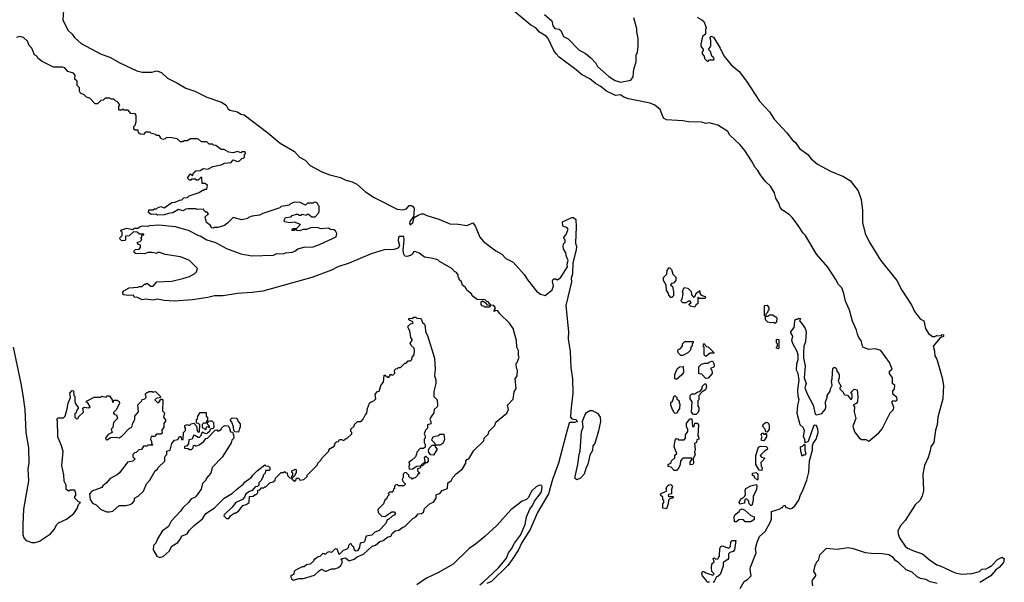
# Model space of a CAD drawing. Extents: x 2494118 to 2687960, y 757339 to 915227.
# Tile 14 of 256: x 2516355 to 2525352, y 845677 to 850817. Entities that reach past the tile are written whole.
import ezdxf

# ---------------------------------------------------------------- set-up
doc = ezdxf.new("R2010")
doc.units = 0

msp = doc.modelspace()

# ---------------------------------------------------------------- linework, layer by layer
at = {"layer": '0CON20XD'}
for points in [[(2516756.4, 850903.6), (2516748.8, 850815), (2516795, 850722.5), (2516833.3, 850685), (2516855, 850653.3), (2516915, 850600), (2517092.5, 850505), (2517185, 850472), (2517265, 850426.2), (2517425, 850351.2), (2517475, 850338.8), (2517561.7, 850338.3), (2517608.8, 850348.8), (2517650, 850335), (2517704.2, 850284.2), (2517791.3, 850241.3), (2517872.4, 850192.4), (2517955, 850165.7), (2518065, 850110), (2518200, 850065), (2518242.5, 850035), (2518257.5, 850005), (2518275, 849990), (2518345, 849976.2), (2518375.8, 849955.8), (2518405, 849947.5), (2518622, 849785), (2518735, 849690), (2518865, 849613.8), (2518912.7, 849562.7), (2518963.8, 849535), (2519007.5, 849485), (2519115, 849426.2), (2519189.5, 849399.5), (2519285.7, 849375.7), (2519335, 849350), (2519392.5, 849335), (2519435, 849315.8), (2519515.5, 849245.5), (2519595, 849194), (2519805, 849086.9), (2519855, 849079.2), (2519889.4, 849090.6), (2519915, 849120), (2519935, 849120.8), (2519943.8, 849115), (2519960, 849095), (2519957.6, 849042.4), (2519952, 849018), (2519920, 848975), (2519916.7, 848955), (2519923.6, 848943.6), (2519946.4, 848963.6), (2519960.5, 849009.5), (2519995, 849032.9), (2520025, 849044), (2520045, 849044), (2520075, 849027.1), (2520183.3, 848995), (2520285, 848951.9), (2520360.5, 848950.5), (2520443.6, 848936.4), (2520495, 848960), (2520516.2, 848935), (2520559.2, 848829.2), (2520591.7, 848791.7)], [(2523780.7, 847589.3), (2523785, 847630), (2523795, 847640), (2523805, 847640), (2523818.3, 847628.3), (2523820, 847605), (2523837, 847587), (2523841.7, 847571.7), (2523842.5, 847545), (2523832.5, 847515), (2523860, 847465), (2523850, 847455), (2523850, 847445), (2523880, 847415), (2523881.7, 847401.7), (2523895, 847390), (2523918.3, 847388.3), (2523945, 847350), (2523955, 847350), (2523960, 847365), (2523960, 847395), (2523950, 847405), (2523960, 847425), (2523978.3, 847441.7), (2524007, 847437), (2524013.8, 847375), (2524008.8, 847325), (2523999.3, 847310.7), (2523970, 847295), (2523981.7, 847281.7), (2523980, 847235), (2523996.2, 847175), (2523968.8, 847105), (2523983, 847053), (2524025, 846997.5), (2524047.5, 846982.5), (2524085, 846982.5), (2524115, 846967.5), (2524205, 847042.5), (2524235, 847080), (2524307.5, 847225), (2524340, 847255), (2524343.3, 847275), (2524323, 847327), (2524335, 847337.5), (2524357, 847333), (2524372.5, 847345), (2524370, 847365), (2524332.5, 847395), (2524332.5, 847425), (2524347.5, 847445), (2524350, 847475), (2524330, 847495), (2524330, 847545), (2524302.5, 847585), (2524302.5, 847605), (2524327.5, 847625), (2524302.5, 847685), (2524223.6, 847793.6), (2524170.5, 847810.5), (2524115, 847803.8), (2524060, 847825), (2524043.8, 847885), (2524021.2, 847915), (2524010, 847945), (2524001.7, 847981.7), (2523964.3, 848064.3), (2523935.8, 848165), (2523900.6, 848245), (2523885.7, 848315), (2523866.5, 848366.5), (2523837.7, 848397.7), (2523812.5, 848445), (2523738, 848555), (2523635, 848673.8), (2523535.8, 848845.8), (2523515, 848866.7), (2523468.3, 848938.3), (2523415.9, 849005.9), (2523385, 849036.7), (2523325, 849077.5), (2523305, 849102.5), (2523291.7, 849141.7), (2523265, 849187.5), (2523251.2, 849235), (2523216.7, 849295), (2523173.8, 849335), (2523127.5, 849395), (2523100.5, 849440.5), (2523075, 849467.5), (2523042.5, 849527.5), (2522981.7, 849621.7), (2522936.4, 849676.4), (2522845, 849763.8), (2522826.7, 849795), (2522732.7, 849852.7), (2522655, 849873.8), (2522625, 849870), (2522585, 849880), (2522465, 849884.2), (2522415, 849894), (2522265, 849903.8), (2522245, 849914), (2522235, 849927.5), (2522205.6, 849995.6), (2522157, 850037), (2522115, 850054.2), (2521917.5, 850095), (2521875, 850110), (2521845, 850131.2), (2521797.5, 850125), (2521716.2, 850165), (2521660.3, 850210.3), (2521615, 850234.4), (2521565, 850276.7), (2521487.3, 850317.3), (2521440.8, 850360.8), (2521285, 850476.2), (2521256.2, 850505), (2521234, 850535), (2521183.3, 850645), (2521165.9, 850665.9), (2521105, 850703.8), (2521072.3, 850742.3), (2521025, 850767.5), (2520879.3, 850889.3)], [(2521150, 850865), (2521216.1, 850806.1), (2521225, 850760), (2521245, 850737.5), (2521285, 850730), (2521299.5, 850719.5), (2521323.6, 850663.6), (2521365, 850642.5), (2521465, 850543.3), (2521525, 850510), (2521575, 850470), (2521620.5, 850420.5), (2521635, 850390), (2521737.7, 850297.7), (2521795, 850262), (2521845, 850246.2), (2521940, 850265), (2521960, 850295), (2521966.7, 850365), (2521987.7, 850432.3), (2521987, 850493), (2521999.3, 850520.7), (2522006.7, 850575), (2522006.7, 850645), (2521992.5, 850705), (2521992.5, 850735), (2521967.5, 850835)], [(2522545, 850840), (2522587, 850817), (2522605, 850800), (2522627.5, 850745), (2522620, 850725), (2522620, 850685), (2522592.5, 850665), (2522577.5, 850595), (2522580, 850575), (2522600, 850545), (2522600, 850535), (2522590, 850525), (2522590, 850505), (2522610, 850485), (2522611.7, 850461.7), (2522635, 850440), (2522645, 850440), (2522655, 850450), (2522695, 850450), (2522700, 850455), (2522698.3, 850468.3), (2522680, 850485), (2522668.3, 850528.3), (2522650, 850545), (2522670, 850575), (2522670, 850625), (2522667, 850647), (2522660, 850655), (2522672.5, 850667.5), (2522695, 850657.5), (2522755.9, 850555.9), (2522787.5, 850487.5), (2522856.1, 850406.1), (2522930, 850345), (2522995, 850256), (2523114.5, 850074.5), (2523205.7, 849975), (2523247.5, 849907.5), (2523365, 849784), (2523416.9, 849716.9), (2523442.5, 849695), (2523480, 849640), (2523555.8, 849585), (2523587.3, 849547.3), (2523646.1, 849496.1), (2523765, 849432.5), (2523883.3, 849385), (2523945, 849345.8), (2523962.5, 849325), (2524015, 849253.3), (2524044.2, 849175), (2524056.7, 849075), (2524054.5, 848964.5), (2524081.1, 848865), (2524118, 848788), (2524221.3, 848621.3), (2524370, 848435), (2524416.8, 848346.8), (2524505.7, 848205), (2524531.3, 848151.3), (2524584.3, 848084.3), (2524616.2, 848066.2), (2524632, 847995), (2524659.5, 847949.5), (2524695, 847923.3), (2524716.4, 847923.6), (2524735, 847932.5), (2524775, 847930), (2524785, 847940), (2524797, 847937), (2524796.4, 847923.6), (2524765, 847910), (2524702.5, 847835), (2524715, 847790), (2524718, 847745), (2524735.5, 847715.5), (2524782.9, 847545), (2524797.5, 847475), (2524790, 847355), (2524743.6, 847186.4), (2524738.8, 847115), (2524723.6, 847066.4), (2524708.2, 846955), (2524679.6, 846915), (2524675, 846877.5), (2524655, 846817.5), (2524621.2, 846745), (2524608.1, 846665), (2524614.4, 846515), (2524602.5, 846465), (2524578.8, 846425), (2524536.2, 846383.8), (2524445, 846242.9), (2524400.2, 846189.8), (2524380, 846145), (2524380.3, 846120.3), (2524392.9, 846085), (2524445, 846006.2), (2524468.6, 845988.6), (2524530.6, 845960.6), (2524605, 845936.7), (2524664.4, 845884.4), (2524735, 845835.8), (2524765, 845827.5), (2524903.6, 845763.6), (2524965, 845751.4), (2525055, 845758.6), (2525124.2, 845775.8), (2525145, 845798), (2525185, 845800.8), (2525208.3, 845811.7), (2525237.7, 845832.3), (2525290, 845885), (2525333, 845907), (2525351.7, 845891.7), (2525345, 845857.5), (2525305, 845813.3), (2525270.5, 845789.5), (2525228.8, 845735), (2525127.5, 845675)], [(2517448.3, 848378.3), (2517475, 848380), (2517495, 848400), (2517508.3, 848401.7), (2517515, 848410), (2517553, 848383), (2517575, 848382.5), (2517608.3, 848421.7), (2517745, 848428.8), (2517845, 848452), (2517905, 848471.2), (2517955, 848497.5), (2517970, 848515), (2517980, 848545), (2517906.1, 848616.1), (2517825, 848650), (2517685, 848672.5), (2517635, 848690), (2517615, 848690), (2517605, 848680), (2517565, 848690), (2517525, 848690), (2517495, 848677.5), (2517411.7, 848681.7), (2517401.7, 848691.7), (2517400, 848705), (2517413, 848717), (2517445, 848720), (2517460, 848735), (2517458.3, 848758.3), (2517440, 848765), (2517430, 848775), (2517430, 848785), (2517455, 848790), (2517465, 848800), (2517470, 848815), (2517460, 848825), (2517470, 848835), (2517471.7, 848848.3), (2517488.3, 848851.7), (2517488.3, 848858.3), (2517448.3, 848858.3), (2517427, 848877), (2517395, 848880), (2517355, 848842.5), (2517321.7, 848838.3), (2517321.7, 848808.3), (2517315, 848800), (2517288.3, 848798.3), (2517270, 848815), (2517273, 848827), (2517290, 848845), (2517290, 848875), (2517281.7, 848881.7), (2517280, 848895), (2517335, 848912.5), (2517385, 848900), (2517405, 848912.5), (2517435, 848912.5), (2517455, 848927.5), (2517477, 848933), (2517525, 848930), (2517545, 848937.5), (2517626.4, 848943.6), (2517775, 848928.8), (2517835, 848911.2), (2517895, 848893.3), (2517990, 848845), (2518005, 848843.3), (2518065, 848806.7), (2518145, 848783.3), (2518245, 848726), (2518375, 848678.8), (2518475, 848658.8), (2518675, 848667.5), (2518705, 848682.5), (2518765, 848677.5), (2518785, 848687.5), (2518846.4, 848693.6), (2518868.3, 848701.7), (2518895, 848722.5), (2518955, 848740), (2519035, 848743.3), (2519095, 848763.3), (2519247.5, 848835), (2519252.5, 848865), (2519239.3, 848889.3), (2519225, 848897.5), (2519195, 848900), (2519175, 848912.5), (2519105, 848907.5), (2519075, 848917.5), (2519015, 848916.7), (2518975, 848900), (2518940.7, 848899.3), (2518915, 848887.5), (2518890.7, 848890.7), (2518875, 848900), (2518861.7, 848891.7), (2518841.7, 848891.7), (2518855, 848910), (2518885, 848910), (2518920, 848945), (2518865, 848967.5), (2518825, 848962.5), (2518775, 848970), (2518770, 848985), (2518785, 849010), (2518835, 849017.5), (2518845, 849027.5), (2518885, 849040), (2518895, 849040), (2518905, 849030), (2518925, 849030), (2518935, 849040), (2518948.3, 849038.3), (2518975, 849030), (2518985, 849040), (2518995, 849040), (2519025, 849017.5), (2519055, 849017.5), (2519085, 849050), (2519090, 849065), (2519090, 849115), (2519081.7, 849121.7), (2519080, 849135), (2519065, 849147.5), (2519045, 849150), (2519035, 849140), (2518985, 849140), (2518965, 849122.5), (2518917, 849147), (2518865, 849150), (2518830, 849135), (2518817.5, 849122.5), (2518745, 849110), (2518731.7, 849098.3), (2518575, 849047.5), (2518545, 849030), (2518478.3, 849021.7), (2518445, 849010), (2518435, 849000), (2518385, 848987.5), (2518305, 849010), (2518253, 848957), (2518225, 848937.5), (2518165, 848920), (2518135, 848920), (2518125, 848912.5), (2518110, 848915), (2518095, 848940), (2518063, 848963), (2518050, 849015), (2518080, 849045), (2518068.3, 849058.3), (2518055, 849060), (2518041.7, 849071.7), (2518035, 849087.5), (2517975, 849082.5), (2517965, 849090), (2517895, 849090), (2517873, 849087), (2517845, 849072.5), (2517805, 849082.5), (2517755, 849053.3), (2517715, 849047.5), (2517675, 849033.3), (2517615, 849032.5), (2517605, 849040), (2517555, 849037.5), (2517532.5, 849055), (2517535, 849080), (2517575, 849080), (2517585, 849090), (2517605, 849090), (2517615, 849100), (2517645, 849110), (2517675, 849100), (2517745, 849147.5), (2517775, 849150), (2517815, 849170), (2517837, 849173), (2517855, 849190), (2517887, 849193), (2517903, 849207), (2517995, 849237.5), (2518025, 849260), (2518035, 849260), (2518045, 849270), (2518065, 849270), (2518070, 849305), (2518045, 849320), (2518021.7, 849321.7), (2518020, 849375), (2518011.7, 849378.3), (2517985, 849350), (2517971.7, 849351.7), (2517965, 849360), (2517925, 849360), (2517918.3, 849351.7), (2517905, 849350), (2517890, 849365), (2517890, 849375), (2517915, 849410), (2517935, 849390), (2517941.7, 849418.3), (2517963, 849437), (2518005, 849440), (2518035, 849457.5), (2518075, 849452.5), (2518120, 849475), (2518195, 849492.5), (2518225, 849507.5), (2518287, 849513), (2518305, 849537.5), (2518345, 849522.5), (2518361.7, 849528.3), (2518385, 849550), (2518398.3, 849551.7), (2518408.3, 849561.7), (2518410, 849585), (2518417.5, 849595), (2518415, 849610), (2518385, 849610), (2518375, 849602.5), (2518345, 849612.5), (2518305, 849600), (2518265, 849607.5), (2518221.7, 849631.7), (2518195, 849632.5), (2518147, 849667), (2518125, 849670), (2518115, 849680), (2518085, 849680), (2518065, 849700), (2518015, 849700), (2517990, 849725), (2517975, 849730), (2517915, 849730), (2517885, 849710), (2517855, 849710), (2517845, 849700), (2517825, 849700), (2517795, 849730), (2517745, 849737.5), (2517695, 849740), (2517685, 849730), (2517663, 849723), (2517640, 849735), (2517640, 849745), (2517628.3, 849758.3), (2517605, 849760), (2517595, 849770), (2517551.7, 849781.7), (2517545, 849790), (2517505, 849790), (2517485, 849770), (2517455, 849772.5), (2517440, 849785), (2517438.3, 849808.3), (2517408.3, 849808.3), (2517398.3, 849818.3), (2517398.3, 849841.7), (2517410, 849855), (2517420, 849885), (2517420, 849945), (2517408.3, 849958.3), (2517371.7, 849961.7), (2517345, 849990), (2517305, 849990), (2517295, 850000), (2517285, 849990), (2517265, 849990), (2517260, 849995), (2517260, 850025), (2517270, 850035), (2517255, 850060), (2517245, 850070), (2517231.7, 850071.7), (2517215, 850090), (2517195, 850090), (2517175, 850100), (2517135, 850100), (2517117, 850083), (2517095, 850080), (2517065, 850050), (2517045, 850050), (2516995, 850100), (2516965, 850110), (2516945, 850130), (2516910, 850145), (2516900, 850165), (2516900, 850195), (2516880, 850215), (2516880, 850255), (2516860, 850275), (2516861.7, 850311.7), (2516845, 850330), (2516815, 850336.7), (2516793.6, 850343.6), (2516767, 850377), (2516745, 850382.5), (2516665, 850382.5), (2516560, 850435), (2516523.6, 850463.6), (2516510, 850485), (2516490, 850495), (2516467, 850557), (2516440.7, 850580.7), (2516425, 850620), (2516390, 850655), (2516355, 850662.5), (2516325, 850653.3)], [(2520591.7, 848791.7), (2520705.4, 848705.4), (2520758.8, 848675), (2520795.7, 848635.7), (2520865, 848602.5), (2520965, 848488.6), (2520997.3, 848437.3), (2521076.4, 848336.4), (2521115, 848308.8), (2521155, 848296.7), (2521220.7, 848349.3), (2521232.5, 848385), (2521222.5, 848425), (2521225, 848440), (2521235, 848450), (2521255, 848450), (2521265, 848440), (2521295, 848460), (2521359.3, 848560.7), (2521357.5, 848585), (2521366.4, 848616.4), (2521350, 848655), (2521345.9, 848685.9), (2521324.2, 848724.2), (2521321.2, 848745), (2521325, 848770), (2521340, 848785), (2521340, 848805), (2521328.3, 848818.3), (2521328.3, 848831.7), (2521347.5, 848855), (2521367.5, 848905), (2521355, 848920), (2521325, 848927.5), (2521317.5, 848935), (2521315, 848970), (2521400.7, 849009.3), (2521415, 849008.8), (2521435, 848992.5), (2521440, 848925), (2521432.5, 848775), (2521441.2, 848745), (2521440.8, 848715), (2521408, 848595), (2521406.2, 848495), (2521392.5, 848455), (2521396.1, 848423.9), (2521345.8, 848205), (2521368.9, 847965), (2521367, 847903), (2521384.4, 847785), (2521390.3, 847640.3), (2521405.7, 847535), (2521408.5, 847405), (2521390, 847245), (2521389.2, 847185), (2521400.6, 847170.6), (2521435, 847163.8), (2521446.7, 847155), (2521447.5, 847145), (2521425, 847136), (2521385, 847138), (2521375, 847131.2), (2521348.9, 847035), (2521278.1, 846765), (2521224, 846615), (2521187.1, 846485), (2521087.1, 846315), (2521019.3, 846160.7), (2520939.2, 846035), (2520912.5, 845975), (2520856, 845885), (2520815, 845832), (2520665, 845685.8), (2520623.9, 845666.1)], [(2518336.7, 846525), (2518397.5, 846575), (2518415, 846596.7), (2518473, 846637), (2518485, 846657.5), (2518524.1, 846695.9), (2518595, 846750), (2518605, 846740), (2518628.3, 846738.3), (2518640, 846725), (2518640, 846705), (2518635, 846700), (2518601.7, 846698.3), (2518597, 846673), (2518580, 846655), (2518580, 846645), (2518556.7, 846603.3), (2518540, 846585), (2518540, 846565), (2518528.3, 846551.7), (2518505, 846550), (2518480, 846515), (2518455, 846507.5), (2518420, 846485), (2518410, 846455), (2518390, 846435), (2518330, 846405), (2518297.5, 846365), (2518222.5, 846295), (2518220, 846285), (2518245, 846260), (2518265, 846260), (2518280, 846285), (2518315, 846310), (2518325, 846310), (2518353, 846327), (2518395, 846380), (2518425, 846387.5), (2518450, 846405), (2518455, 846460), (2518487, 846463), (2518505, 846480), (2518515, 846480), (2518530, 846495), (2518531.7, 846518.3), (2518548.3, 846521.7), (2518565, 846540), (2518585, 846540), (2518595, 846550), (2518605, 846550), (2518640, 846585), (2518670, 846595), (2518688.3, 846611.7), (2518691.7, 846628.3), (2518745, 846680), (2518765, 846680), (2518775, 846690), (2518781.7, 846681.7), (2518798.3, 846678.3), (2518801.7, 846651.7), (2518821.7, 846631.7), (2518840, 846630), (2518841.7, 846621.7), (2518865, 846600), (2518878.3, 846611.7), (2518885, 846630), (2518905, 846630), (2518915, 846610), (2518950, 846615), (2518980, 846645), (2518980, 846655), (2519075, 846750), (2519080, 846765), (2519110, 846795), (2519115, 846810), (2519180, 846875), (2519180, 846885), (2519191.7, 846898.3), (2519228.3, 846921.7), (2519240, 846955), (2519248.3, 846961.7), (2519267, 846963), (2519272.5, 846975), (2519278.3, 846981.7), (2519295, 846982.5), (2519315, 846972.5), (2519335, 846990), (2519345, 846990), (2519390, 847035), (2519390, 847045), (2519380, 847055), (2519380, 847075), (2519410, 847105), (2519415, 847120), (2519440, 847145), (2519475, 847147.5), (2519493, 847167), (2519510, 847205), (2519527, 847223), (2519532.5, 847265), (2519552.5, 847315), (2519565, 847327.5), (2519590, 847335), (2519610, 847355), (2519603, 847397), (2519625, 847420), (2519640, 847425), (2519658.3, 847481.7), (2519680, 847505), (2519685, 847570), (2519695, 847570), (2519715, 847550), (2519728.3, 847551.7), (2519745, 847580), (2519751.7, 847571.7), (2519765, 847570), (2519781.7, 847588.3), (2519780, 847615), (2519791.7, 847628.3), (2519808.3, 847631.7), (2519815, 847640), (2519835, 847640), (2519875, 847680), (2519885, 847680), (2519905, 847700), (2519925, 847700), (2519938.3, 847711.7), (2519940, 847735), (2519960, 847755), (2519962.5, 847795), (2519960, 847815), (2519931.7, 847841.7), (2519923.3, 847863.3), (2519940, 847885), (2519940, 847895), (2519927.5, 847915), (2519920, 847975), (2519903, 848003), (2519902.5, 848015), (2519925, 848040), (2519950, 848045), (2519948.3, 848058.3), (2519910, 848075), (2519911.7, 848088.3), (2519945, 848090), (2519955, 848100), (2519975, 848100), (2519985, 848090), (2520017, 848087), (2520027.5, 848075), (2520035, 848050), (2520052.5, 848035), (2520060, 848015), (2520063.3, 847965), (2520081.7, 847931.7), (2520143.8, 847725), (2520150, 847625), (2520143.8, 847565), (2520156.4, 847526.4), (2520157.5, 847495), (2520138.3, 847421.7), (2520137.5, 847385), (2520140, 847375), (2520170, 847345), (2520172.5, 847295), (2520168.3, 847281.7), (2520143, 847257), (2520137.5, 847225), (2520110, 847185), (2520102.5, 847165), (2520110, 847145), (2520110, 847125), (2520082.5, 847115), (2520080, 847085), (2520063, 847067), (2520050, 847035), (2520060, 847015), (2520060, 846995), (2520050, 846985), (2520050, 846955), (2520060, 846935), (2520058.3, 846911.7), (2520045, 846900), (2520015, 846900), (2519982.5, 846867.5), (2519981.7, 846848.3), (2519970, 846825), (2519935, 846790), (2519910, 846775), (2519917.5, 846755), (2519910, 846735), (2519915, 846710), (2519945, 846712.5), (2519985, 846737.5), (2520020, 846740), (2520015, 846720), (2519990, 846715), (2519990, 846695), (2520008.3, 846678.3), (2520008.3, 846671.7), (2519995, 846670), (2519988.3, 846651.7), (2519968.3, 846631.7), (2519951.7, 846628.3), (2519945, 846620), (2519938.3, 846628.3), (2519921.7, 846631.7), (2519910, 846645), (2519910, 846655), (2519888.3, 846678.3), (2519875, 846680), (2519860, 846665), (2519860, 846635), (2519850, 846615), (2519853, 846603), (2519878.3, 846578.3), (2519878.3, 846571.7), (2519865, 846560), (2519815, 846560), (2519805, 846570), (2519791.7, 846568.3), (2519780, 846555), (2519780, 846535), (2519771.7, 846528.3), (2519768.3, 846511.7), (2519758.3, 846501.7), (2519735, 846500), (2519721.7, 846488.3), (2519730, 846475), (2519711.7, 846458.3), (2519708.3, 846441.7), (2519691.7, 846428.3), (2519680, 846395), (2519628.3, 846341.7), (2519630, 846315), (2519665, 846280), (2519691.7, 846278.3), (2519755, 846320), (2519775, 846320), (2519790, 846305), (2519775, 846290), (2519757, 846283), (2519725, 846250), (2519711.7, 846248.3), (2519700, 846215), (2519638.8, 846151.2), (2519600, 846135), (2519571.7, 846108.3), (2519521.7, 846098.3), (2519505, 846050), (2519495, 846040), (2519471.7, 846038.3), (2519463, 846027), (2519460, 845995), (2519440, 845965), (2519425, 845962.5), (2519415, 845970), (2519407, 845997), (2519391.7, 846011.7), (2519385, 846030), (2519375, 846030), (2519360, 846015), (2519357, 845993), (2519345, 845980), (2519311.7, 845968.3), (2519275, 845930), (2519255, 845980), (2519238.3, 845981.7), (2519225, 845970), (2519205, 845950), (2519183, 845957), (2519165, 845950), (2519145, 845930), (2519138.3, 845938.3), (2519125, 845940), (2519098.3, 845911.7), (2519075, 845907.5), (2519055, 845890), (2519045, 845890), (2519038.3, 845871.7), (2519008.3, 845841.7), (2518975, 845837.5), (2518955, 845820), (2518935, 845817.5), (2518875, 845787.5), (2518862.5, 845775), (2518858.3, 845751.7), (2518848.3, 845741.7), (2518831.7, 845738.3), (2518833, 845723), (2518840, 845705), (2518857, 845697), (2518905, 845712.5), (2518948.3, 845711.7), (2519048.3, 845741.7), (2519093.6, 845786.4), (2519113, 845797), (2519145, 845777.5), (2519155, 845777.5), (2519205, 845800), (2519235, 845801.2), (2519267.7, 845812.3), (2519288.3, 845831.7), (2519300, 845855), (2519300, 845875), (2519290, 845885), (2519300, 845895), (2519331.7, 845901.7), (2519365, 845872.5), (2519410.7, 845889.3), (2519439.3, 845910.7), (2519497.5, 845935), (2519575, 846007.5), (2519605, 846017.5), (2519645, 846048.8), (2519675, 846060), (2519715, 846090), (2519745, 846100), (2519760, 846125), (2519785, 846147.5), (2519820, 846155), (2519855, 846182.5), (2519875, 846187.5), (2519948.3, 846261.7), (2519975, 846276.7), (2519995, 846302.5), (2520025, 846306.7), (2520043.3, 846316.7), (2520055, 846352.5), (2520105, 846397.5), (2520135, 846410), (2520160, 846445), (2520160, 846475), (2520165, 846480), (2520195, 846487.5), (2520215, 846517.5), (2520262.5, 846535), (2520267.5, 846585), (2520296.4, 846603.6), (2520312.5, 846635), (2520342.3, 846667.7), (2520400, 846715), (2520430, 846765), (2520430, 846785), (2520441.7, 846798.3), (2520460, 846805), (2520505, 846880), (2520595, 846970), (2520600, 846995), (2520637, 847033), (2520640, 847055), (2520695, 847110), (2520705, 847140), (2520805, 847222.5), (2520820, 847255), (2520812.5, 847295), (2520865, 847350), (2520873, 847417), (2520891.7, 847448.3), (2520882.5, 847535), (2520900, 847565), (2520902.5, 847615), (2520893.6, 847633.6), (2520890, 847675), (2520900, 847685), (2520917.5, 847735), (2520912.5, 847745), (2520913.3, 847795), (2520897.5, 847825), (2520893.8, 847885), (2520865, 847997.5), (2520831.2, 848045), (2520740.7, 848130.7), (2520725, 848157.5), (2520705, 848160), (2520691.7, 848151.7), (2520690, 848165), (2520702.5, 848185), (2520687.5, 848205), (2520660, 848210), (2520635, 848240), (2520621.7, 848241.7), (2520607, 848257), (2520535, 848260), (2520490, 848295), (2520485, 848310), (2520443.6, 848343.6), (2520429.3, 848369.3), (2520401.7, 848391.7), (2520388.3, 848428.3), (2520371.7, 848441.7), (2520370, 848455), (2520360, 848465), (2520362.5, 848485), (2520345, 848507.5), (2520327, 848517), (2520302.5, 848545), (2520189.5, 848609.5), (2520175, 848623.3), (2520115, 848640), (2520055, 848647.5), (2520005, 848683.3), (2519965, 848698.8), (2519954.1, 848695.9), (2519944, 848675), (2519926.8, 848663.2), (2519893, 848653), (2519875, 848656.7), (2519864.3, 848674.3), (2519859.7, 848709.7), (2519868.6, 848805), (2519865, 848837.5), (2519825, 848837.5), (2519815, 848830), (2519813, 848797), (2519826.1, 848756.1), (2519815.8, 848734.2), (2519805, 848726.2), (2519773.6, 848716.4), (2519685, 848716), (2519565, 848678.6), (2519365, 848593.5), (2519260.6, 848559.4), (2519205, 848528.9), (2519023, 848463), (2518575, 848338.5), (2518480, 848325), (2518345, 848316.7), (2518214.4, 848294.4), (2518134.3, 848294.3), (2518075, 848278.6), (2517935, 848258.6), (2517765, 848247.1), (2517675, 848250.6), (2517615, 848264), (2517575, 848254.2), (2517506.7, 848263.3), (2517475, 848258.8), (2517425, 848282.5), (2517405, 848280), (2517395, 848300), (2517355, 848296.7), (2517300, 848305), (2517297.5, 848325), (2517305, 848340), (2517355, 848367.5), (2517435, 848372.5), (2517448.3, 848378.3)], [(2522315, 848280), (2522305, 848280), (2522285, 848300), (2522282.5, 848315), (2522263.8, 848345), (2522261.7, 848391.7), (2522237.5, 848435), (2522238.3, 848461.7), (2522268.3, 848491.7), (2522272.5, 848525), (2522285, 848550), (2522295, 848550), (2522310, 848535), (2522321.7, 848491.7), (2522350, 848465), (2522350, 848435), (2522328.3, 848411.7), (2522311.7, 848408.3), (2522300, 848395), (2522318.3, 848378.3), (2522330, 848335), (2522330, 848295), (2522315, 848280)], [(2522525, 848190), (2522485, 848200), (2522471.7, 848211.7), (2522471.7, 848218.3), (2522490, 848235), (2522477.5, 848247.5), (2522455, 848240), (2522445, 848230), (2522415, 848230), (2522401.7, 848241.7), (2522400, 848255), (2522407, 848263), (2522417.5, 848315), (2522412.5, 848335), (2522425, 848370), (2522460, 848365), (2522490, 848335), (2522493, 848303), (2522515, 848280), (2522528.3, 848291.7), (2522535, 848320), (2522565, 848340), (2522570, 848340), (2522570, 848315), (2522581.7, 848301.7), (2522618.3, 848288.3), (2522620, 848275), (2522615, 848270), (2522565, 848270), (2522551.7, 848278.3), (2522550, 848225), (2522531.7, 848208.3), (2522525, 848190)], [(2520645, 848190), (2520605, 848190), (2520598.3, 848198.3), (2520581.7, 848201.7), (2520570, 848215), (2520571.7, 848238.3), (2520585, 848250), (2520618.3, 848228.3), (2520621.7, 848211.7), (2520660, 848210), (2520645, 848190)], [(2523170, 848110), (2523165, 848110), (2523160, 848115), (2523160, 848205), (2523185, 848210), (2523200, 848185), (2523200, 848165), (2523191.7, 848158.3), (2523188.3, 848141.7), (2523171.7, 848128.3), (2523170, 848110)], [(2522938.3, 845621.7), (2522973.9, 845686.1), (2523005, 845702.5), (2523040, 845735), (2523030, 845795), (2523033.6, 845816.4), (2523083.3, 845945), (2523078.8, 845985), (2523093.8, 846043.8), (2523113.3, 846095), (2523165, 846140), (2523213.3, 846225), (2523223, 846257), (2523223.3, 846325), (2523305, 846350), (2523315, 846360), (2523325, 846360), (2523335, 846380), (2523348.3, 846378.3), (2523353, 846363), (2523395, 846350), (2523412.5, 846355), (2523436.2, 846375), (2523475, 846427.5), (2523489.2, 846475), (2523509.1, 846510.9), (2523548.3, 846611.7), (2523565.8, 846684.2), (2523571.7, 846788.3), (2523600, 846885), (2523600, 846925), (2523606.2, 846945), (2523634, 846985), (2523650, 847045), (2523649.2, 847075), (2523635, 847110), (2523615, 847113.3), (2523606.7, 847105), (2523560, 846965), (2523531.7, 846951.7), (2523530, 846985), (2523517.5, 847005), (2523526.7, 847065), (2523515, 847092.5), (2523487.5, 847115), (2523459.3, 847219.3), (2523464, 847295), (2523476.2, 847345), (2523469.2, 847379.2), (2523465.8, 847435), (2523476, 847525), (2523468, 847585), (2523452.5, 847615), (2523456.4, 847673.6), (2523468.3, 847711.7), (2523468, 847755), (2523460, 847785), (2523418.3, 847858.3), (2523411.2, 847885), (2523420, 847925), (2523402.5, 847955), (2523402.5, 847965), (2523432, 848005), (2523437, 848063), (2523445, 848080), (2523465, 848080), (2523475, 848090), (2523488.3, 848088.3), (2523480, 848065), (2523503, 848043), (2523533.3, 847995), (2523541.2, 847965), (2523534, 847875), (2523520.8, 847835), (2523516.1, 847773.9), (2523516.1, 847723.9), (2523531.2, 847655), (2523524, 847545), (2523541.2, 847495), (2523528.8, 847455), (2523549.3, 847399.3), (2523604, 847295), (2523622, 847212), (2523635, 847207.5), (2523685, 847220), (2523713.3, 847255), (2523721.2, 847275), (2523717.5, 847325), (2523732.5, 847365), (2523732.5, 847385), (2523760, 847425), (2523762.5, 847445), (2523777.5, 847475), (2523773.3, 847515), (2523780, 847535), (2523780.7, 847589.3)], [(2523255, 848042.5), (2523245, 848050), (2523215, 848047.5), (2523190, 848055), (2523170, 848075), (2523170, 848110), (2523195, 848110), (2523205, 848120), (2523235, 848120), (2523265, 848102.5), (2523272.5, 848095), (2523270, 848055), (2523255, 848042.5)], [(2523285, 847810), (2523270, 847815), (2523270, 847825), (2523280, 847835), (2523280, 847855), (2523270, 847865), (2523270, 847895), (2523275, 847900), (2523290, 847895), (2523290, 847815), (2523285, 847810)], [(2516295.6, 847825), (2516365.5, 847495), (2516382.1, 847387.9), (2516401.2, 847255), (2516411.5, 847045), (2516434.5, 846905), (2516437.8, 846765), (2516430, 846715), (2516435.6, 846605), (2516389.2, 846345), (2516382.5, 846205), (2516383.8, 846115), (2516391.2, 846085), (2516415, 846058), (2516465, 846040.6), (2516495, 846041.9), (2516535, 846054.4), (2516635, 846121.4), (2516670.6, 846159.4), (2516694.2, 846205), (2516709.7, 846220.3), (2516782, 846255), (2516848.8, 846305), (2516878.3, 846351.7), (2516891.7, 846388.3), (2516910, 846405), (2516891.7, 846411.7), (2516857.5, 846445), (2516858.3, 846461.7), (2516870, 846475), (2516858.3, 846518.3), (2516815, 846520), (2516805, 846510), (2516780, 846525), (2516780, 846565), (2516761.7, 846601.7), (2516758.3, 846658.3), (2516741.2, 846745), (2516751.7, 846871.7), (2516737.5, 846925), (2516703.8, 847005), (2516700, 847155), (2516690, 847165), (2516705, 847180), (2516755, 847180), (2516770, 847195), (2516789.3, 847260.7), (2516797.5, 847315), (2516820, 847365), (2516813.3, 847405), (2516835, 847430), (2516847, 847427), (2516850, 847385), (2516860, 847375), (2516857.5, 847335), (2516863, 847313), (2516890, 847275), (2516890, 847265), (2516873, 847247), (2516870, 847225), (2516860, 847215), (2516860, 847185), (2516875, 847170), (2516890, 847175), (2516891.7, 847188.3), (2516937, 847233), (2516931.7, 847268.3), (2516945, 847277.5), (2516985, 847270), (2516998.3, 847281.7), (2516978.3, 847318.3), (2516961.7, 847321.7), (2516970, 847335), (2517035, 847367.5), (2517095, 847370), (2517105, 847377.5), (2517145, 847370), (2517155, 847380), (2517175, 847380), (2517200, 847345), (2517201.7, 847321.7), (2517208.3, 847321.7), (2517215, 847340), (2517245, 847342.5), (2517265, 847330), (2517267.5, 847315), (2517240, 847255), (2517210, 847225), (2517221.7, 847211.7), (2517238.3, 847208.3), (2517247.5, 847175), (2517213, 847137), (2517207, 847093), (2517190, 847075), (2517200, 847045), (2517161.7, 847028.3), (2517140, 846995), (2517141.7, 846981.7), (2517155, 846980), (2517185, 847000), (2517235, 847002.5), (2517265, 846997.5), (2517290, 847015), (2517355, 847082.5), (2517380, 847095), (2517388.3, 847131.7), (2517407.5, 847165), (2517407.5, 847195), (2517440, 847235), (2517435, 847300), (2517470, 847335), (2517473.6, 847346.4), (2517497, 847353), (2517510, 847365), (2517507.5, 847387.5), (2517500, 847395), (2517515, 847410), (2517525, 847410), (2517535, 847420), (2517565, 847420), (2517575, 847410), (2517581.7, 847418.3), (2517595, 847420), (2517638.3, 847378.3), (2517640, 847365), (2517603, 847357), (2517590, 847345), (2517615, 847320), (2517625, 847320), (2517645, 847350), (2517655, 847350), (2517661.7, 847341.7), (2517660, 847245), (2517677.5, 847225), (2517670, 847185), (2517690, 847155), (2517672.5, 847127.5), (2517672.5, 847095), (2517653, 847067), (2517655, 847040), (2517645, 847030), (2517605, 847030), (2517585, 847010), (2517555, 847010), (2517550, 846985), (2517560, 846965), (2517560, 846945), (2517570, 846935), (2517565, 846930), (2517525, 846930), (2517515, 846920), (2517485, 846920), (2517468.3, 846891.7), (2517443, 846887), (2517418.3, 846861.7), (2517405, 846860), (2517390, 846845), (2517390, 846825), (2517410, 846805), (2517390, 846785), (2517340, 846775), (2517268.3, 846681.7), (2517245, 846660), (2517182.5, 846625), (2517145, 846582.5), (2517115, 846560), (2517105, 846542.5), (2517015, 846510), (2516992.5, 846485), (2517000, 846435), (2517020.7, 846400.7), (2517052.5, 846385), (2517095, 846341.2), (2517151.7, 846321.7), (2517175, 846320), (2517205, 846327.5), (2517265, 846380), (2517325, 846380), (2517365, 846387.5), (2517383, 846397), (2517395, 846412.5), (2517402.5, 846425), (2517403.6, 846446.4), (2517436.1, 846463.9), (2517485, 846510), (2517513, 846577), (2517545, 846610), (2517593.6, 846696.4), (2517616.4, 846713.6), (2517620, 846725), (2517680, 846785), (2517680, 846815), (2517685, 846830), (2517700, 846845), (2517700, 846875), (2517730, 846885), (2517743.9, 846946.1), (2517770, 846975), (2517798.3, 846981.7), (2517815, 847010), (2517828.3, 847008.3), (2517831.7, 846981.7), (2517848.3, 846981.7), (2517850, 847045), (2517870, 847065), (2517870, 847085), (2517862.5, 847095), (2517865, 847110), (2517885, 847117.5), (2517905, 847110), (2517920, 847125), (2517945, 847130), (2517970, 847105), (2517975, 847060), (2517985, 847050), (2517998.3, 847051.7), (2518000, 847115), (2517988.3, 847128.3), (2517971.7, 847131.7), (2517970, 847165), (2517978.3, 847171.7), (2517982.5, 847195), (2518005, 847230), (2518058.3, 847228.3), (2518060, 847195), (2518070, 847185), (2518070, 847155), (2518061.7, 847148.3), (2518058.3, 847131.7), (2518035, 847130), (2518021.7, 847118.3), (2518021.7, 847091.7), (2518055, 847072.5), (2518060, 847075), (2518061.7, 847098.3), (2518075, 847100), (2518088.3, 847091.7), (2518090, 847105), (2518071.7, 847121.7), (2518070, 847135), (2518081.7, 847148.3), (2518095, 847152.5), (2518111.7, 847151.7), (2518127, 847137), (2518130, 847095), (2518118.3, 847081.7), (2518101.7, 847078.3), (2518091.7, 847068.3), (2518090, 847055), (2518071.7, 847038.3), (2518055, 847032.5), (2518021.7, 847048.3), (2518008.3, 847011.7), (2517995, 847000), (2517985, 847000), (2517955, 847020), (2517941.7, 847018.3), (2517930, 846985), (2517901.7, 846978.3), (2517898.3, 846941.7), (2517878.3, 846921.7), (2517861.7, 846918.3), (2517861.7, 846901.7), (2517895, 846900), (2517905, 846890), (2517925, 846890), (2517940, 846905), (2517941.7, 846928.3), (2517955, 846930), (2517965, 846922.5), (2517995, 846932.5), (2518036.4, 846963.6), (2518055, 846990), (2518070, 846995), (2518141.7, 847068.3), (2518155, 847070), (2518161.7, 847061.7), (2518175, 847060), (2518185, 847070), (2518195, 847070), (2518200, 847085), (2518225, 847110), (2518257, 847107), (2518270, 847095), (2518281.7, 847051.7), (2518298.3, 847048.3), (2518307.5, 847025), (2518310, 846995), (2518293, 846977), (2518287, 846953), (2518261.7, 846911.7), (2518205, 846820), (2518113, 846727), (2518100, 846675), (2518060, 846625), (2518055, 846610), (2518025, 846580), (2518011.7, 846528.3), (2517967.5, 846465), (2517955, 846452.5), (2517920.5, 846439.5), (2517897.5, 846405), (2517845, 846357.5), (2517825, 846327.5), (2517737.5, 846235), (2517715, 846187.5), (2517657, 846143), (2517612.5, 846075), (2517597.5, 846035), (2517577.5, 846015), (2517573.9, 845973.9), (2517607, 845917), (2517635, 845902.5), (2517665, 845912.5), (2517719.3, 845960.7), (2517745, 846007.5), (2517799.3, 846040.7), (2517830, 846085), (2517832.5, 846097.5), (2517885, 846120), (2517905, 846152.5), (2517947.5, 846195), (2518025, 846257.5), (2518055, 846306.7), (2518132.5, 846355), (2518223.3, 846445), (2518298.8, 846491.2), (2518336.7, 846525)], [(2522415, 847750), (2522395, 847750), (2522375, 847770), (2522367.5, 847785), (2522372.5, 847805), (2522388.3, 847811.7), (2522410, 847835), (2522410, 847855), (2522431.7, 847878.3), (2522508.3, 847878.3), (2522510, 847865), (2522500, 847855), (2522500, 847835), (2522491.7, 847828.3), (2522480, 847795), (2522460, 847775), (2522415, 847750)], [(2522625, 847740), (2522610, 847755), (2522610, 847825), (2522600, 847835), (2522605, 847860), (2522631.7, 847831.7), (2522645, 847830), (2522700, 847775), (2522695, 847770), (2522665, 847770), (2522625, 847740)], [(2522625, 847540), (2522588.3, 847578.3), (2522561.7, 847581.7), (2522560, 847645), (2522585, 847670), (2522615, 847680), (2522645, 847680), (2522655, 847690), (2522685, 847700), (2522697, 847677), (2522700, 847655), (2522695, 847640), (2522670, 847635), (2522670, 847625), (2522680, 847615), (2522682.5, 847585), (2522645, 847542.5), (2522625, 847540)], [(2522355, 847530), (2522340, 847535), (2522340, 847575), (2522363, 847627), (2522383, 847647), (2522418.3, 847648.3), (2522420, 847595), (2522406.4, 847573.6), (2522355, 847530)], [(2522535, 847210), (2522511.7, 847211.7), (2522493, 847233), (2522500, 847325), (2522480, 847355), (2522480, 847385), (2522495, 847400), (2522525, 847400), (2522551.7, 847418.3), (2522568.3, 847421.7), (2522590, 847445), (2522590, 847465), (2522615, 847490), (2522625, 847490), (2522630, 847465), (2522622.5, 847435), (2522591.7, 847418.3), (2522560, 847385), (2522560, 847345), (2522550, 847335), (2522550, 847285), (2522560, 847275), (2522560, 847245), (2522548.3, 847221.7), (2522535, 847210)], [(2522345, 847220), (2522330, 847235), (2522330, 847245), (2522320, 847255), (2522303.3, 847295), (2522305, 847320), (2522318.3, 847331.7), (2522335, 847380), (2522345, 847380), (2522360, 847365), (2522360, 847355), (2522380, 847335), (2522380, 847315), (2522387.5, 847305), (2522382.5, 847265), (2522355, 847222.5), (2522345, 847220)], [(2518355, 847050), (2518323, 847053), (2518310, 847065), (2518307, 847097), (2518291.7, 847141.7), (2518280, 847155), (2518280, 847165), (2518295, 847180), (2518338.3, 847178.3), (2518350, 847145), (2518370, 847125), (2518370, 847095), (2518363, 847087), (2518355, 847050)], [(2521445, 846612.5), (2521430, 846625), (2521430, 846645), (2521456.1, 846753.9), (2521466.4, 846843.6), (2521476.2, 846875), (2521489.2, 847055), (2521503.9, 847096.1), (2521496.7, 847145), (2521520, 847205), (2521535, 847227.5), (2521565, 847247.5), (2521585, 847247.5), (2521635, 847222.5), (2521660, 847185), (2521661.2, 847145), (2521645, 847060), (2521610, 846945), (2521593.3, 846925), (2521587.3, 846882.7), (2521565, 846837.5), (2521545.8, 846754.2), (2521530, 846725), (2521512, 846665), (2521480.5, 846629.5), (2521445, 846612.5)], [(2522355, 846700), (2522335, 846700), (2522308.3, 846728.3), (2522280, 846735), (2522280, 846755), (2522308.3, 846771.7), (2522311.7, 846788.3), (2522340, 846815), (2522341.7, 846838.3), (2522360, 846855), (2522333.8, 846915), (2522343, 846977), (2522355, 846990), (2522368.3, 846988.3), (2522375, 846980), (2522425, 846980), (2522440, 846995), (2522440, 847025), (2522460, 847055), (2522460, 847075), (2522448.3, 847098.3), (2522448.3, 847131.7), (2522470, 847155), (2522475, 847170), (2522495, 847170), (2522501.7, 847101.7), (2522518.3, 847101.7), (2522525, 847130), (2522545, 847130), (2522557.5, 847115), (2522550, 847015), (2522557, 847007), (2522560, 846985), (2522541.7, 846978.3), (2522540, 846955), (2522520, 846945), (2522526.7, 846895), (2522520, 846865), (2522527.5, 846845), (2522510, 846805), (2522512.5, 846765), (2522505, 846752.5), (2522485, 846750), (2522480, 846755), (2522480, 846775), (2522500, 846805), (2522495, 846810), (2522415, 846810), (2522391.7, 846788.3), (2522390, 846755), (2522377, 846723), (2522355, 846700)], [(2523185, 847050), (2523171.7, 847051.7), (2523167, 847077), (2523142.5, 847105), (2523153.6, 847126.4), (2523175, 847140), (2523188.3, 847138.3), (2523200, 847125), (2523202.5, 847105), (2523202.5, 847075), (2523185, 847050)], [(2520195, 846930), (2520150, 846930), (2520150, 846945), (2520120, 846975), (2520123, 846987), (2520135, 847010), (2520185, 847020), (2520195, 847030), (2520230, 847030), (2520237, 846983), (2520220, 846945), (2520195, 846930)], [(2523155, 846970), (2523133, 846973), (2523132.5, 846995), (2523140, 847005), (2523130, 847025), (2523135, 847040), (2523148.3, 847038.3), (2523155, 847030), (2523168.3, 847031.7), (2523175, 847040), (2523180, 847035), (2523177.5, 847005), (2523155, 846970)], [(2520135, 846840), (2520111.7, 846841.7), (2520091.7, 846861.7), (2520090, 846885), (2520100, 846905), (2520125, 846930), (2520150, 846930), (2520150, 846915), (2520170, 846895), (2520135, 846840)], [(2523135, 846700), (2523111.7, 846701.7), (2523080, 846755), (2523082.5, 846835), (2523107, 846913), (2523125, 846920), (2523175, 846917.5), (2523186.7, 846905), (2523185, 846890), (2523160, 846875), (2523120, 846835), (2523131.7, 846821.7), (2523160, 846815), (2523155, 846800), (2523128.3, 846771.7), (2523130, 846735), (2523140, 846725), (2523135, 846700)], [(2523505, 846830), (2523492.5, 846875), (2523490, 846915), (2523508.3, 846921.7), (2523525, 846940), (2523530, 846935), (2523527.5, 846885), (2523537.5, 846855), (2523525, 846837.5), (2523512.5, 846837.5), (2523505, 846830)], [(2520035, 846740), (2520020, 846740), (2520020, 846745), (2520058.3, 846781.7), (2520052.5, 846815), (2520065, 846830), (2520087, 846807), (2520087, 846783), (2520075, 846770), (2520061.7, 846768.3), (2520035, 846740)], [(2518845, 846630), (2518840, 846630), (2518840, 846645), (2518850, 846655), (2518850, 846675), (2518841.7, 846681.7), (2518840, 846695), (2518875, 846710), (2518880, 846705), (2518880, 846675), (2518871.7, 846668.3), (2518868.3, 846651.7), (2518845, 846630)], [(2523095, 846610), (2523070, 846635), (2523068.3, 846648.3), (2523051.7, 846651.7), (2523050, 846675), (2523085, 846680), (2523098.3, 846668.3), (2523100, 846615), (2523095, 846610)], [(2520558.8, 845655), (2520591.2, 845678.8), (2520730, 845810), (2520803.3, 845896.7), (2520821.4, 845945), (2520848.3, 845981.7), (2520874.6, 846035.4), (2520931.7, 846108.3), (2520973.1, 846205), (2520984.4, 846275), (2521015.8, 846345), (2521040.9, 846379.1), (2521060.2, 846419.8), (2521112, 846485), (2521121.4, 846505), (2521130, 846545), (2521125, 846562.5), (2521105, 846566.2), (2521075, 846550), (2521035, 846513.3), (2521000.5, 846449.5), (2520985.9, 846434.1), (2520945, 846420), (2520841.4, 846338.6), (2520715, 846197.1), (2520605.8, 846095), (2520520, 846025), (2520463, 845987), (2520315, 845842), (2520176.2, 845765), (2520071.2, 845715), (2519985, 845654.2)], [(2522265, 846350), (2522230, 846355), (2522230, 846395), (2522240, 846405), (2522240, 846425), (2522231.7, 846431.7), (2522230, 846455), (2522211.7, 846471.7), (2522210, 846485), (2522268.3, 846511.7), (2522262.5, 846535), (2522272.5, 846555), (2522285, 846567.5), (2522305, 846570), (2522320, 846555), (2522310, 846525), (2522310, 846485), (2522281.7, 846478.3), (2522280, 846465), (2522285, 846460), (2522325, 846460), (2522327.5, 846455), (2522320, 846445), (2522295, 846440), (2522281.7, 846428.3), (2522280, 846395), (2522265, 846350)], [(2523045, 846380), (2523035, 846380), (2523020, 846395), (2523018.3, 846418.3), (2522995, 846440), (2522980, 846435), (2522978.3, 846401.7), (2522935, 846392.5), (2522927.5, 846405), (2522945, 846440), (2522968.3, 846451.7), (2522980, 846465), (2522987.5, 846482.5), (2522982.5, 846515), (2522990, 846535), (2523035, 846560), (2523085, 846570), (2523090, 846565), (2523087.5, 846525), (2523058.3, 846461.7), (2523056.7, 846425), (2523045, 846380)], [(2523035, 846230), (2522985, 846230), (2522968.3, 846248.3), (2522955, 846252.5), (2522925, 846247.5), (2522905, 846230), (2522885, 846230), (2522882.5, 846275), (2522893.6, 846296.4), (2522930, 846325), (2522935, 846340), (2522957, 846347), (2522980, 846335), (2523035, 846287.5), (2523066.7, 846275), (2523065, 846250), (2523035, 846230)], [(2522657, 845677), (2522635, 845680), (2522625, 845700), (2522592.5, 845735), (2522586.7, 845755), (2522592.5, 845775), (2522607, 845777), (2522625, 845762.5), (2522688.3, 845741.7), (2522700, 845755), (2522680, 845775), (2522677.5, 845805), (2522680, 845845), (2522700, 845865), (2522690, 845895), (2522705, 845900), (2522715, 845890), (2522738.3, 845891.7), (2522740, 845905), (2522750, 845915), (2522752.5, 845985), (2522760, 846005), (2522775, 846010), (2522835, 845990), (2522850, 846005), (2522851.7, 846048.3), (2522865, 846060), (2522898.3, 846058.3), (2522885.9, 845974.1), (2522875, 845957.5), (2522845, 845950), (2522831.7, 845938.3), (2522832.5, 845895), (2522826.7, 845885), (2522781.7, 845858.3), (2522782.5, 845825), (2522755, 845750), (2522735, 845730), (2522721.7, 845728.3), (2522705, 845690), (2522690, 845675)], [(2524737.4, 845667.4), (2524675, 845682.9), (2524635, 845702.5), (2524585, 845712.5), (2524555, 845728), (2524508.5, 845768.5), (2524455, 845792.5), (2524391.7, 845851.7), (2524356.7, 845875), (2524337.5, 845905), (2524297, 845927), (2524235, 845937.5), (2524135, 845938.9), (2524084.3, 845945.7), (2523975, 845984.4), (2523925, 845993.3), (2523824.1, 845975.9), (2523724.5, 845985.5), (2523662.5, 845925), (2523650, 845875), (2523631.7, 845858.3), (2523630, 845845), (2523620, 845835), (2523607.5, 845775), (2523625, 845750), (2523627.5, 845735), (2523605, 845710), (2523593.6, 845686.4), (2523597.5, 845645)]]:
    msp.add_lwpolyline(points, dxfattribs=at)

doc.saveas('drawing.dxf')
